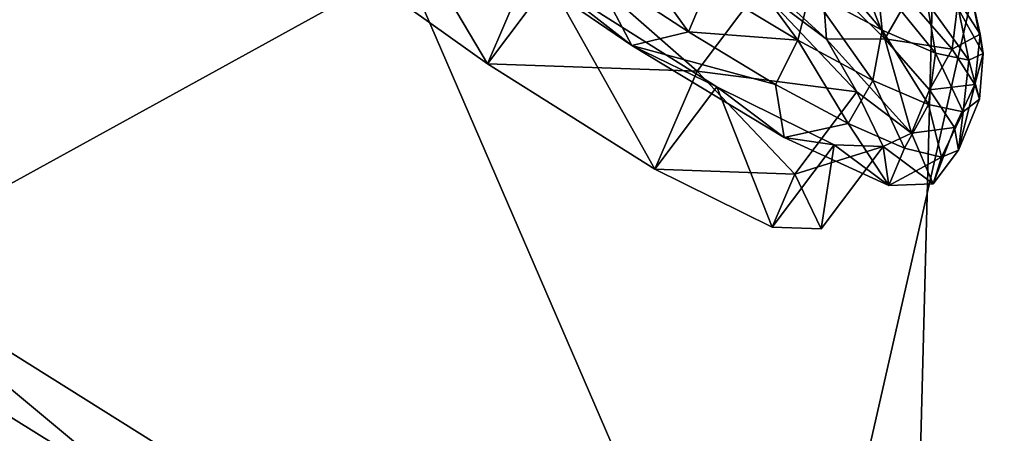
# Model space of a CAD drawing. Header units: metres. Extents: x -1651 to 0, y -1070 to 0.
# Tile 20 of 113: x -1271 to -1223, y -624 to -604. Entities that reach past the tile are written whole.
import ezdxf

# ---------------------------------------------------------------- set-up
doc = ezdxf.new("R2010")
doc.units = ezdxf.units.M

msp = doc.modelspace()

# ---------------------------------------------------------------- linework, layer by layer
at = {"layer": 'None'}
for points in [[(-1226.428955, -587.216003, -406), (-1013.476501, -117.099854, -406), (-1181.447754, -619.426575, -406)], [(-1279.76062, -614.683899), (-1234.132202, -643.253418, -29.974686), (-1273.508301, -552.308533, -377.175201)], [(-1273.508301, -552.308533, -377.175201), (-1234.132202, -643.253418, -29.974686), (-1222.351318, -591.498169, -377.175201)], [(-1270.322021, -553.53772, -406), (-1280.859375, -617.126892, -3), (-1326.796631, -580.744995, -3)], [(-1270.322021, -553.53772, -406), (-1226.428955, -587.216003, -406), (-1280.859375, -617.126892, -3)], [(-1226.428955, -587.216003, -406), (-1228.070557, -649.966248, -37.69276), (-1280.859375, -617.126892, -3)], [(-1226.428955, -587.216003, -406), (-1181.447754, -619.426575, -406), (-1228.070557, -649.966248, -37.69276)], [(-1234.132202, -643.253418, -29.974686), (-1188.519897, -669.787903, -60), (-1222.351318, -591.498169, -377.175201)], [(-1279.76062, -614.683899), (-1280.880615, -631.794739), (-1234.891479, -652.032715, -29.974155)], [(-1234.132202, -643.253418, -29.974686), (-1279.76062, -614.683899), (-1234.891479, -652.032715, -29.974155)], [(-1281.825195, -634.340576, -3), (-1280.859375, -617.126892, -3), (-1234.307373, -655.087952, -34.021328)], [(-1280.859375, -617.126892, -3), (-1228.070557, -649.966248, -37.69276), (-1234.307373, -655.087952, -34.021328)], [(-1181.447754, -619.426575, -406), (-1189.660034, -672.163696, -63), (-1228.070557, -649.966248, -37.69276)]]:
    msp.add_3dface(points, dxfattribs=at)
at = {"layer": 'None01'}
for points in [[(-1420.450195, -116.977798, -410), (-953.507996, -712.491272, -410), (-1404.711548, -104.637085, -410)], [(-953.507996, -712.491272, -430), (-1420.450195, -116.977798, -430), (-1404.711548, -104.637085, -430)], [(-1404.711548, -104.637085, -410), (-953.507996, -712.491272, -410), (-937.769287, -700.150574, -410)], [(-937.769287, -700.150574, -410), (-937.769287, -700.150574, -430), (-1404.711548, -104.637085, -410)], [(-937.769287, -700.150574, -430), (-1404.711548, -104.637085, -430), (-1404.711548, -104.637085, -410)], [(-953.507996, -712.491272, -430), (-1404.711548, -104.637085, -430), (-937.769287, -700.150574, -430)], [(-953.507996, -712.491272, -410), (-1420.450195, -116.977798, -410), (-953.507996, -712.491272, -430)], [(-1420.450195, -116.977798, -410), (-1420.450195, -116.977798, -430), (-953.507996, -712.491272, -430)]]:
    msp.add_3dface(points, dxfattribs=at)
at = {"layer": 'None012346'}
for points in [[(-1254.555664, -595.529724, -218.989212), (-1257.544067, -599.494507, -219.581268), (-1248.286621, -606.085999, -222.165421)], [(-1245.29834, -602.121277, -221.573364), (-1254.555664, -595.529724, -218.989212), (-1248.286621, -606.085999, -222.165421)], [(-1241.335449, -605.215698, -220.85318), (-1250.108398, -599.227905, -216.670685), (-1245.29834, -602.121277, -221.573364)], [(-1241.335449, -605.215698, -220.85318), (-1243.286255, -601.491272, -218.612183), (-1250.108398, -599.227905, -216.670685)], [(-1238.592041, -604.554871, -221.789795), (-1242.433716, -599.205383, -218.642609), (-1243.286255, -601.491272, -218.612183)], [(-1237.657959, -602.335876, -221.784073), (-1242.433716, -599.205383, -218.642609), (-1238.592041, -604.554871, -221.789795)], [(-1238.590942, -598.845886, -277.360474), (-1231.946289, -604.904236, -270.327942), (-1235.194702, -602.474304, -270.204559)], [(-1231.946289, -604.904236, -270.327942), (-1238.590942, -598.845886, -277.360474), (-1232.167969, -601.879761, -272.127777)], [(-1248.286621, -606.085999, -222.165421), (-1257.544067, -599.494507, -219.581268), (-1245.626099, -599.91095, -276.945679)], [(-1238.183105, -606.439087, -270.796631), (-1248.286621, -606.085999, -222.165421), (-1245.626099, -599.91095, -276.945679)], [(-1238.183105, -606.439087, -270.796631), (-1245.626099, -599.91095, -276.945679), (-1235.194702, -602.474304, -270.204559)], [(-1236.893188, -600.09259, -222.585907), (-1237.657959, -602.335876, -221.784073), (-1233.321289, -604.960388, -226.097321)], [(-1232.730225, -602.611938, -226.726318), (-1236.893188, -600.09259, -222.585907), (-1233.321289, -604.960388, -226.097321)], [(-1231.118652, -599.848206, -271.448395), (-1229.136719, -604.885254, -267.301056), (-1232.167969, -601.879761, -272.127777)], [(-1228.009277, -602.939636, -266.44104), (-1229.136719, -604.885254, -267.301056), (-1231.118652, -599.848206, -271.448395)], [(-1232.730225, -602.611938, -226.726318), (-1229.267334, -604.469727, -231.763809), (-1232.758911, -600.363037, -227.822678)], [(-1229.267334, -604.469727, -231.763809), (-1229.507324, -602.107483, -232.552719), (-1232.758911, -600.363037, -227.822678)], [(-1241.335449, -605.215698, -220.85318), (-1238.592041, -604.554871, -221.789795), (-1243.286255, -601.491272, -218.612183)], [(-1245.29834, -602.121277, -221.573364), (-1248.286621, -606.085999, -222.165421), (-1240.21936, -611.165283, -228.869629)], [(-1237.231079, -607.2005, -228.277573), (-1241.335449, -605.215698, -220.85318), (-1245.29834, -602.121277, -221.573364)], [(-1237.231079, -607.2005, -228.277573), (-1245.29834, -602.121277, -221.573364), (-1240.21936, -611.165283, -228.869629)], [(-1231.946289, -604.904236, -270.327942), (-1232.167969, -601.879761, -272.127777), (-1229.136719, -604.885254, -267.301056)], [(-1227.093262, -603.142334, -237.807297), (-1229.507324, -602.107483, -232.552719), (-1226.696411, -605.571838, -237.359924)], [(-1229.507324, -602.107483, -232.552719), (-1229.267334, -604.469727, -231.763809), (-1226.696411, -605.571838, -237.359924)], [(-1233.321289, -604.960388, -226.097321), (-1237.657959, -602.335876, -221.784073), (-1238.592041, -604.554871, -221.789795)], [(-1238.183105, -606.439087, -270.796631), (-1235.194702, -602.474304, -270.204559), (-1230.480103, -607.436401, -260.771881)], [(-1235.194702, -602.474304, -270.204559), (-1231.946289, -604.904236, -270.327942), (-1230.480103, -607.436401, -260.771881)], [(-1233.321289, -604.960388, -226.097321), (-1229.713745, -606.895813, -231.345123), (-1232.730225, -602.611938, -226.726318)], [(-1229.713745, -606.895813, -231.345123), (-1229.267334, -604.469727, -231.763809), (-1232.730225, -602.611938, -226.726318)], [(-1225.073853, -602.283508, -253.750916), (-1224.545654, -604.657227, -254.339844), (-1225.595703, -603.017273, -260.021973)], [(-1224.837646, -603.44342, -248.531464), (-1224.545654, -604.657227, -254.339844), (-1225.073853, -602.283508, -253.750916)], [(-1225.888916, -605.382629, -260.78302), (-1229.136719, -604.885254, -267.301056), (-1228.009277, -602.939636, -266.44104)], [(-1225.595703, -603.017273, -260.021973), (-1225.888916, -605.382629, -260.78302), (-1228.009277, -602.939636, -266.44104)], [(-1224.545654, -604.657227, -254.339844), (-1225.888916, -605.382629, -260.78302), (-1225.595703, -603.017273, -260.021973)], [(-1226.696411, -605.571838, -237.359924), (-1225.089844, -605.920044, -243.137146), (-1227.093262, -603.142334, -237.807297)], [(-1225.089844, -605.920044, -243.137146), (-1225.584717, -603.469238, -243.231934), (-1227.093262, -603.142334, -237.807297)], [(-1224.40332, -605.598694, -248.753326), (-1224.837646, -603.44342, -248.531464), (-1225.584717, -603.469238, -243.231934)], [(-1225.089844, -605.920044, -243.137146), (-1224.40332, -605.598694, -248.753326), (-1225.584717, -603.469238, -243.231934)], [(-1224.837646, -603.44342, -248.531464), (-1224.40332, -605.598694, -248.753326), (-1224.545654, -604.657227, -254.339844)], [(-1229.267334, -604.469727, -231.763809), (-1229.713745, -606.895813, -231.345123), (-1227.035522, -608.043884, -237.174866)], [(-1226.696411, -605.571838, -237.359924), (-1229.267334, -604.469727, -231.763809), (-1227.035522, -608.043884, -237.174866)], [(-1234.408813, -607.080688, -225.989746), (-1238.592041, -604.554871, -221.789795), (-1241.335449, -605.215698, -220.85318)], [(-1238.592041, -604.554871, -221.789795), (-1234.408813, -607.080688, -225.989746), (-1233.321289, -604.960388, -226.097321)], [(-1234.408813, -607.080688, -225.989746), (-1230.897339, -608.971558, -231.050644), (-1233.321289, -604.960388, -226.097321)], [(-1233.321289, -604.960388, -226.097321), (-1230.897339, -608.971558, -231.050644), (-1229.713745, -606.895813, -231.345123)], [(-1227.855103, -609.428772, -260.679047), (-1231.946289, -604.904236, -270.327942), (-1229.136719, -604.885254, -267.301056)], [(-1231.946289, -604.904236, -270.327942), (-1227.855103, -609.428772, -260.679047), (-1230.480103, -607.436401, -260.771881)], [(-1227.855103, -609.428772, -260.679047), (-1229.136719, -604.885254, -267.301056), (-1226.979736, -607.340271, -261.747711)], [(-1225.888916, -605.382629, -260.78302), (-1226.979736, -607.340271, -261.747711), (-1229.136719, -604.885254, -267.301056)], [(-1224.545654, -604.657227, -254.339844), (-1224.795044, -607.091064, -254.863678), (-1225.888916, -605.382629, -260.78302)], [(-1224.40332, -605.598694, -248.753326), (-1224.795044, -607.091064, -254.863678), (-1224.545654, -604.657227, -254.339844)], [(-1233.983276, -609.63208, -228.386688), (-1241.335449, -605.215698, -220.85318), (-1237.231079, -607.2005, -228.277573)], [(-1233.983276, -609.63208, -228.386688), (-1234.408813, -607.080688, -225.989746), (-1241.335449, -605.215698, -220.85318)], [(-1224.795044, -607.091064, -254.863678), (-1226.979736, -607.340271, -261.747711), (-1225.888916, -605.382629, -260.78302)], [(-1227.035522, -608.043884, -237.174866), (-1225.361816, -608.406616, -243.193283), (-1226.696411, -605.571838, -237.359924)], [(-1225.361816, -608.406616, -243.193283), (-1225.089844, -605.920044, -243.137146), (-1226.696411, -605.571838, -237.359924)], [(-1225.361816, -608.406616, -243.193283), (-1224.577759, -607.786743, -249.008438), (-1225.089844, -605.920044, -243.137146)], [(-1224.577759, -607.786743, -249.008438), (-1224.40332, -605.598694, -248.753326), (-1225.089844, -605.920044, -243.137146)], [(-1224.40332, -605.598694, -248.753326), (-1224.577759, -607.786743, -249.008438), (-1224.795044, -607.091064, -254.863678)], [(-1240.21936, -611.165283, -228.869629), (-1248.286621, -606.085999, -222.165421), (-1238.183105, -606.439087, -270.796631)], [(-1233.468384, -611.401184, -261.363953), (-1240.21936, -611.165283, -228.869629), (-1238.183105, -606.439087, -270.796631)], [(-1233.468384, -611.401184, -261.363953), (-1238.183105, -606.439087, -270.796631), (-1230.480103, -607.436401, -260.771881)], [(-1230.897339, -608.971558, -231.050644), (-1228.192505, -610.154968, -236.778), (-1229.713745, -606.895813, -231.345123)], [(-1229.713745, -606.895813, -231.345123), (-1228.192505, -610.154968, -236.778), (-1227.035522, -608.043884, -237.174866)], [(-1237.231079, -607.2005, -228.277573), (-1240.21936, -611.165283, -228.869629), (-1234.570435, -613.958984, -238.673233)], [(-1231.582153, -609.994263, -238.081177), (-1233.983276, -609.63208, -228.386688), (-1237.231079, -607.2005, -228.277573)], [(-1231.582153, -609.994263, -238.081177), (-1237.231079, -607.2005, -228.277573), (-1234.570435, -613.958984, -238.673233)], [(-1230.897339, -608.971558, -231.050644), (-1234.408813, -607.080688, -225.989746), (-1233.983276, -609.63208, -228.386688)], [(-1225.780029, -609.150391, -255.681168), (-1227.855103, -609.428772, -260.679047), (-1226.979736, -607.340271, -261.747711)], [(-1225.780029, -609.150391, -255.681168), (-1226.979736, -607.340271, -261.747711), (-1224.795044, -607.091064, -254.863678)], [(-1224.795044, -607.091064, -254.863678), (-1225.58374, -610.246155, -249.334534), (-1225.780029, -609.150391, -255.681168)], [(-1224.577759, -607.786743, -249.008438), (-1225.58374, -610.246155, -249.334534), (-1224.795044, -607.091064, -254.863678)], [(-1233.468384, -611.401184, -261.363953), (-1230.480103, -607.436401, -260.771881), (-1229.211426, -610.077087, -249.491669)], [(-1230.480103, -607.436401, -260.771881), (-1227.855103, -609.428772, -260.679047), (-1229.211426, -610.077087, -249.491669)], [(-1225.361816, -608.406616, -243.193283), (-1225.58374, -610.246155, -249.334534), (-1224.577759, -607.786743, -249.008438)], [(-1228.192505, -610.154968, -236.778), (-1226.398315, -610.585327, -242.951706), (-1227.035522, -608.043884, -237.174866)], [(-1227.035522, -608.043884, -237.174866), (-1226.398315, -610.585327, -242.951706), (-1225.361816, -608.406616, -243.193283)], [(-1226.398315, -610.585327, -242.951706), (-1225.58374, -610.246155, -249.334534), (-1225.361816, -608.406616, -243.193283)], [(-1228.938965, -611.944397, -238.362579), (-1230.897339, -608.971558, -231.050644), (-1233.983276, -609.63208, -228.386688)], [(-1228.192505, -610.154968, -236.778), (-1230.897339, -608.971558, -231.050644), (-1228.938965, -611.944397, -238.362579)], [(-1226.810547, -611.87384, -249.577591), (-1227.855103, -609.428772, -260.679047), (-1225.780029, -609.150391, -255.681168)], [(-1225.58374, -610.246155, -249.334534), (-1226.810547, -611.87384, -249.577591), (-1225.780029, -609.150391, -255.681168)], [(-1228.938965, -611.944397, -238.362579), (-1233.983276, -609.63208, -228.386688), (-1231.582153, -609.994263, -238.081177)], [(-1227.855103, -609.428772, -260.679047), (-1226.810547, -611.87384, -249.577591), (-1229.211426, -610.077087, -249.491669)], [(-1231.582153, -609.994263, -238.081177), (-1234.570435, -613.958984, -238.673233), (-1232.199829, -614.04187, -250.083725)], [(-1232.199829, -614.04187, -250.083725), (-1233.468384, -611.401184, -261.363953), (-1229.211426, -610.077087, -249.491669)], [(-1229.211426, -610.077087, -249.491669), (-1231.582153, -609.994263, -238.081177), (-1232.199829, -614.04187, -250.083725)], [(-1229.211426, -610.077087, -249.491669), (-1228.938965, -611.944397, -238.362579), (-1231.582153, -609.994263, -238.081177)], [(-1226.810547, -611.87384, -249.577591), (-1228.938965, -611.944397, -238.362579), (-1229.211426, -610.077087, -249.491669)], [(-1226.398315, -610.585327, -242.951706), (-1228.192505, -610.154968, -236.778), (-1228.938965, -611.944397, -238.362579)], [(-1226.398315, -610.585327, -242.951706), (-1228.938965, -611.944397, -238.362579), (-1226.810547, -611.87384, -249.577591)], [(-1225.58374, -610.246155, -249.334534), (-1226.398315, -610.585327, -242.951706), (-1226.810547, -611.87384, -249.577591)], [(-1234.570435, -613.958984, -238.673233), (-1240.21936, -611.165283, -228.869629), (-1233.468384, -611.401184, -261.363953)], [(-1232.199829, -614.04187, -250.083725), (-1234.570435, -613.958984, -238.673233), (-1233.468384, -611.401184, -261.363953)]]:
    msp.add_3dface(points, dxfattribs=at)

doc.saveas('drawing.dxf')
